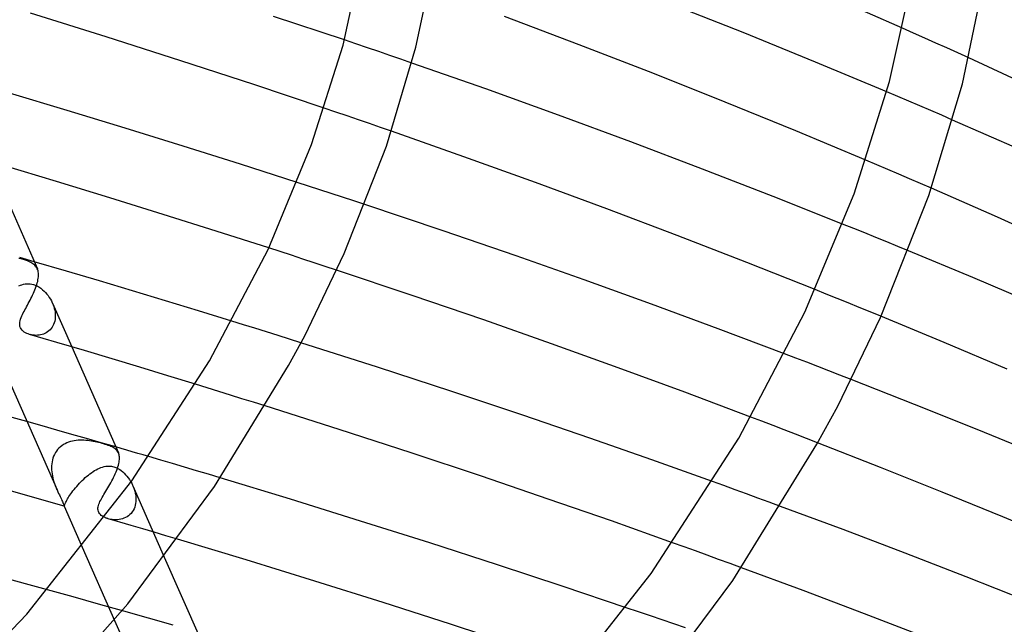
# Model space of a CAD drawing. Header units: millimetres. Extents: x -519 to 519, y -260 to 440.
# Tile 84 of 107: x 226 to 281, y 236 to 270. Entities that reach past the tile are written whole.
import ezdxf

# ---------------------------------------------------------------- set-up
doc = ezdxf.new("R2010")
doc.units = ezdxf.units.MM
doc.layers.add('HIDDEN', color=7, linetype='Continuous')
doc.layers.add('THICK', color=7, linetype='Continuous')

msp = doc.modelspace()

# ---------------------------------------------------------------- linework, layer by layer
at = {"layer": 'HIDDEN'}
for p, q in [((275.97, 268.827), (275.345, 269.106)), ((276.593, 268.547), (275.97, 268.827)), ((277.214, 268.268), (276.593, 268.547)), ((244.611, 268.219), (243.96, 268.44)), ((245.255, 268.001), (244.611, 268.219)), ((245.892, 267.783), (245.255, 268.001)), ((277.833, 267.988), (277.214, 268.268)), ((278.451, 267.708), (277.833, 267.988)), ((246.521, 267.568), (245.892, 267.783)), ((247.142, 267.354), (246.521, 267.568)), ((279.066, 267.428), (278.451, 267.708)), ((247.754, 267.143), (247.142, 267.354)), ((275.074, 265.261), (274.454, 265.524)), ((275.693, 264.997), (275.074, 265.261)), ((276.312, 264.733), (275.693, 264.997)), ((276.93, 264.468), (276.312, 264.733)), ((243.473, 264.383), (242.827, 264.603)), ((244.113, 264.165), (243.473, 264.383)), ((244.747, 263.949), (244.113, 264.165)), ((277.547, 264.203), (276.93, 264.468)), ((278.163, 263.937), (277.547, 264.203)), ((245.375, 263.733), (244.747, 263.949)), ((245.997, 263.519), (245.375, 263.733)), ((246.611, 263.306), (245.997, 263.519)), ((273.897, 261.415), (273.28, 261.677)), ((274.513, 261.152), (273.897, 261.415)), ((275.128, 260.889), (274.513, 261.152)), ((275.742, 260.625), (275.128, 260.889)), ((241.947, 260.214), (241.303, 260.423)), ((242.588, 260.006), (241.947, 260.214)), ((276.356, 260.36), (275.742, 260.625)), ((276.968, 260.095), (276.356, 260.36)), ((243.225, 259.798), (242.588, 260.006)), ((243.858, 259.59), (243.225, 259.798)), ((244.487, 259.383), (243.858, 259.59)), ((245.112, 259.177), (244.487, 259.383)), ((272.601, 257.835), (271.978, 258.085)), ((273.222, 257.584), (272.601, 257.835)), ((273.841, 257.333), (273.222, 257.584)), ((274.458, 257.082), (273.841, 257.333)), ((275.072, 256.831), (274.458, 257.082)), ((240.348, 256.533), (239.706, 256.742)), ((240.987, 256.326), (240.348, 256.533)), ((275.684, 256.58), (275.072, 256.831)), ((225.76, 256.13), (225.665, 256.155)), ((226.521, 255.965), (225.704, 256.201)), ((225.853, 256.105), (225.76, 256.13)), ((225.977, 256.067), (225.853, 256.105)), ((226.086, 256.03), (225.977, 256.067)), ((226.179, 255.994), (226.086, 256.03)), ((226.259, 255.96), (226.179, 255.994)), ((226.329, 255.926), (226.259, 255.96)), ((226.393, 255.89), (226.329, 255.926)), ((226.452, 255.852), (226.393, 255.89)), ((226.505, 255.813), (226.452, 255.852)), ((226.553, 255.77), (226.505, 255.813)), ((241.624, 256.118), (240.987, 256.326)), ((242.257, 255.91), (241.624, 256.118)), ((242.888, 255.703), (242.257, 255.91)), ((226.596, 255.725), (226.553, 255.77)), ((226.634, 255.677), (226.596, 255.725)), ((226.667, 255.626), (226.634, 255.677)), ((226.695, 255.571), (226.667, 255.626)), ((243.515, 255.496), (242.888, 255.703)), ((225.741, 254.648), (225.832, 254.676)), ((225.832, 254.676), (225.924, 254.698)), ((225.924, 254.698), (226.017, 254.714)), ((226.017, 254.714), (226.11, 254.722)), ((226.11, 254.722), (226.203, 254.724)), ((226.203, 254.724), (226.296, 254.717)), ((226.296, 254.717), (226.388, 254.703)), ((226.388, 254.703), (226.48, 254.68)), ((226.48, 254.68), (226.631, 254.625)), ((225.65, 254.614), (225.741, 254.648)), ((226.631, 254.625), (226.772, 254.553)), ((226.772, 254.553), (226.894, 254.472)), ((226.894, 254.472), (226.996, 254.391)), ((226.996, 254.391), (227.08, 254.315)), ((227.08, 254.315), (227.158, 254.235)), ((227.158, 254.235), (227.232, 254.149)), ((227.232, 254.149), (227.303, 254.058)), ((271.054, 254.145), (270.433, 254.395)), ((271.673, 253.896), (271.054, 254.145)), ((227.303, 254.058), (227.37, 253.963)), ((227.37, 253.963), (227.432, 253.863)), ((227.432, 253.863), (227.489, 253.759)), ((227.489, 253.759), (227.54, 253.652)), ((227.54, 253.652), (227.582, 253.551)), ((227.544, 253.643), (228.628, 251.181)), ((272.29, 253.646), (271.673, 253.896)), ((272.905, 253.395), (272.29, 253.646)), ((227.582, 253.551), (227.618, 253.448)), ((227.618, 253.448), (227.649, 253.344)), ((227.649, 253.344), (227.673, 253.239)), ((227.673, 253.239), (227.691, 253.134)), ((227.691, 253.134), (227.701, 253.029)), ((227.701, 253.029), (227.705, 252.925)), ((273.517, 253.145), (272.905, 253.395)), ((274.128, 252.895), (273.517, 253.145)), ((227.646, 252.532), (227.612, 252.442)), ((227.672, 252.626), (227.646, 252.532)), ((227.691, 252.723), (227.672, 252.626)), ((227.702, 252.823), (227.691, 252.723)), ((227.705, 252.925), (227.702, 252.823)), ((238.284, 252.424), (237.634, 252.626)), ((227.124, 251.933), (227.044, 251.899)), ((227.201, 251.974), (227.124, 251.933)), ((227.275, 252.021), (227.201, 251.974)), ((227.345, 252.075), (227.275, 252.021)), ((227.41, 252.136), (227.345, 252.075)), ((227.47, 252.203), (227.41, 252.136)), ((227.524, 252.277), (227.47, 252.203)), ((227.572, 252.357), (227.524, 252.277)), ((227.612, 252.442), (227.572, 252.357)), ((238.933, 252.222), (238.284, 252.424)), ((239.582, 252.019), (238.933, 252.222)), ((240.229, 251.815), (239.582, 252.019)), ((226.372, 251.849), (226.293, 251.867)), ((226.453, 251.836), (226.372, 251.849)), ((226.536, 251.828), (226.453, 251.836)), ((226.621, 251.825), (226.536, 251.828)), ((226.707, 251.828), (226.621, 251.825)), ((226.792, 251.836), (226.707, 251.828)), ((226.877, 251.851), (226.792, 251.836)), ((226.961, 251.872), (226.877, 251.851)), ((227.044, 251.899), (226.961, 251.872)), ((240.875, 251.612), (240.229, 251.815)), ((241.52, 251.408), (240.875, 251.612)), ((269.34, 250.547), (268.714, 250.786)), ((269.964, 250.308), (269.34, 250.547)), ((270.587, 250.068), (269.964, 250.308)), ((271.209, 249.828), (270.587, 250.068)), ((271.829, 249.588), (271.209, 249.828)), ((272.448, 249.347), (271.829, 249.588)), ((236.248, 248.873), (235.595, 249.075)), ((236.901, 248.671), (236.248, 248.873)), ((237.553, 248.468), (236.901, 248.671)), ((238.204, 248.264), (237.553, 248.468)), ((238.854, 248.06), (238.204, 248.264)), ((239.504, 247.856), (238.854, 248.06)), ((226.96, 246.733), (226.111, 246.972)), ((267.441, 246.991), (266.811, 247.231)), ((268.069, 246.751), (267.441, 246.991)), ((227.802, 246.495), (226.96, 246.733)), ((228.638, 246.257), (227.802, 246.495)), ((268.696, 246.51), (268.069, 246.751)), ((269.322, 246.269), (268.696, 246.51)), ((228.457, 245.816), (228.356, 245.777)), ((228.561, 245.849), (228.457, 245.816)), ((228.667, 245.876), (228.561, 245.849)), ((229.468, 246.02), (228.638, 246.257)), ((228.774, 245.897), (228.667, 245.876)), ((228.882, 245.913), (228.774, 245.897)), ((228.99, 245.923), (228.882, 245.913)), ((229.099, 245.928), (228.99, 245.923)), ((229.208, 245.929), (229.099, 245.928)), ((229.316, 245.926), (229.208, 245.929)), ((229.423, 245.919), (229.316, 245.926)), ((229.53, 245.909), (229.423, 245.919)), ((230.291, 245.784), (229.468, 246.02)), ((229.636, 245.895), (229.53, 245.909)), ((229.741, 245.88), (229.636, 245.895)), ((229.845, 245.861), (229.741, 245.88)), ((229.946, 245.841), (229.845, 245.861)), ((230.046, 245.82), (229.946, 245.841)), ((230.144, 245.797), (230.046, 245.82)), ((269.946, 246.028), (269.322, 246.269)), ((270.569, 245.786), (269.946, 246.028)), ((227.771, 245.318), (227.711, 245.227)), ((227.838, 245.402), (227.771, 245.318)), ((227.911, 245.481), (227.838, 245.402)), ((227.991, 245.554), (227.911, 245.481)), ((228.076, 245.62), (227.991, 245.554)), ((228.165, 245.679), (228.076, 245.62)), ((228.259, 245.731), (228.165, 245.679)), ((228.356, 245.777), (228.259, 245.731)), ((230.24, 245.773), (230.144, 245.797)), ((230.334, 245.748), (230.24, 245.773)), ((231.109, 245.547), (230.291, 245.784)), ((230.425, 245.722), (230.334, 245.748)), ((230.518, 245.694), (230.425, 245.722)), ((230.606, 245.667), (230.518, 245.694)), ((230.688, 245.638), (230.606, 245.667)), ((230.764, 245.61), (230.688, 245.638)), ((230.834, 245.581), (230.764, 245.61)), ((230.9, 245.551), (230.834, 245.581)), ((230.96, 245.52), (230.9, 245.551)), ((231.017, 245.486), (230.96, 245.52)), ((231.068, 245.45), (231.017, 245.486)), ((231.115, 245.411), (231.068, 245.45)), ((231.156, 245.369), (231.115, 245.411)), ((231.193, 245.323), (231.156, 245.369)), ((231.225, 245.274), (231.193, 245.323)), ((231.253, 245.221), (231.225, 245.274)), ((227.522, 244.709), (227.507, 244.598)), ((227.545, 244.819), (227.522, 244.709)), ((227.575, 244.926), (227.545, 244.819)), ((227.613, 245.03), (227.575, 244.926)), ((227.658, 245.131), (227.613, 245.03)), ((227.711, 245.227), (227.658, 245.131)), ((233.632, 244.809), (232.966, 245.005)), ((234.3, 244.612), (233.632, 244.809)), ((227.498, 244.485), (227.496, 244.372)), ((227.496, 244.372), (227.499, 244.258)), ((227.507, 244.598), (227.498, 244.485)), ((227.499, 244.258), (227.509, 244.145)), ((229.742, 244.099), (229.831, 244.159)), ((229.831, 244.159), (229.92, 244.215)), ((229.92, 244.215), (230.009, 244.267)), ((230.009, 244.267), (230.098, 244.313)), ((230.098, 244.313), (230.187, 244.354)), ((230.187, 244.354), (230.276, 244.39)), ((230.276, 244.39), (230.365, 244.42)), ((230.365, 244.42), (230.453, 244.443)), ((230.453, 244.443), (230.542, 244.46)), ((230.542, 244.46), (230.63, 244.47)), ((230.63, 244.47), (230.714, 244.473)), ((230.714, 244.473), (230.791, 244.47)), ((230.791, 244.47), (230.864, 244.461)), ((230.864, 244.461), (230.931, 244.449)), ((230.931, 244.449), (230.992, 244.433)), ((230.992, 244.433), (231.051, 244.414)), ((231.051, 244.414), (231.112, 244.391)), ((231.112, 244.391), (231.179, 244.36)), ((231.179, 244.36), (231.252, 244.322)), ((231.252, 244.322), (231.33, 244.274)), ((231.33, 244.274), (231.413, 244.215)), ((231.413, 244.215), (231.498, 244.146)), ((234.969, 244.413), (234.3, 244.612)), ((235.64, 244.213), (234.969, 244.413)), ((236.313, 244.012), (235.64, 244.213)), ((227.509, 244.145), (227.524, 244.032)), ((227.524, 244.032), (227.544, 243.919)), ((227.544, 243.919), (227.568, 243.808)), ((227.568, 243.808), (227.596, 243.699)), ((227.596, 243.699), (227.628, 243.591)), ((229.144, 243.585), (229.226, 243.666)), ((229.226, 243.666), (229.309, 243.745)), ((229.309, 243.745), (229.394, 243.822)), ((229.394, 243.822), (229.48, 243.896)), ((229.48, 243.896), (229.567, 243.968)), ((229.567, 243.968), (229.654, 244.035)), ((229.654, 244.035), (229.742, 244.099)), ((231.498, 244.146), (231.581, 244.071)), ((231.581, 244.071), (231.661, 243.989)), ((231.661, 243.989), (231.738, 243.901)), ((231.738, 243.901), (231.811, 243.808)), ((231.811, 243.808), (231.88, 243.711)), ((231.88, 243.711), (231.944, 243.609)), ((231.944, 243.609), (232.003, 243.503)), ((236.986, 243.809), (236.313, 244.012)), ((265.303, 243.373), (264.664, 243.604)), ((227.628, 243.591), (227.662, 243.485)), ((227.662, 243.485), (227.7, 243.383)), ((227.7, 243.383), (227.738, 243.283)), ((227.738, 243.283), (227.749, 243.256)), ((227.749, 243.256), (227.76, 243.23)), ((227.76, 243.23), (227.771, 243.204)), ((227.771, 243.204), (227.782, 243.178)), ((227.782, 243.178), (227.793, 243.152)), ((227.793, 243.152), (227.804, 243.127)), ((228.637, 242.992), (228.7, 243.075)), ((228.7, 243.075), (228.766, 243.16)), ((228.766, 243.16), (228.836, 243.245)), ((228.836, 243.245), (228.909, 243.331)), ((228.909, 243.331), (228.985, 243.417)), ((228.985, 243.417), (229.063, 243.502)), ((229.063, 243.502), (229.144, 243.585)), ((232.003, 243.503), (232.057, 243.394)), ((232.057, 243.394), (232.104, 243.284)), ((232.072, 243.359), (233.837, 239.353)), ((232.104, 243.284), (232.145, 243.172)), ((232.145, 243.172), (232.179, 243.058)), ((232.179, 243.058), (232.207, 242.943)), ((265.941, 243.141), (265.303, 243.373)), ((266.579, 242.909), (265.941, 243.141)), ((228.302, 242.451), (228.329, 242.503)), ((228.329, 242.503), (228.359, 242.56)), ((228.359, 242.56), (228.393, 242.621)), ((228.393, 242.621), (228.433, 242.688)), ((228.433, 242.688), (228.477, 242.758)), ((228.477, 242.758), (228.526, 242.833)), ((228.526, 242.833), (228.579, 242.911)), ((228.579, 242.911), (228.637, 242.992)), ((232.207, 242.943), (232.227, 242.828)), ((232.227, 242.828), (232.239, 242.712)), ((232.243, 242.598), (232.238, 242.486)), ((232.239, 242.712), (232.243, 242.598)), ((267.216, 242.676), (266.579, 242.909)), ((267.852, 242.442), (267.216, 242.676)), ((228.201, 242.226), (228.202, 242.224)), ((228.202, 242.224), (228.202, 242.223)), ((228.202, 242.223), (228.203, 242.222)), ((228.203, 242.222), (228.204, 242.222)), ((228.204, 242.222), (228.205, 242.222)), ((228.205, 242.222), (228.209, 242.226)), ((228.205, 242.222), (228.205, 242.222)), ((228.209, 242.226), (228.213, 242.236)), ((228.213, 242.236), (228.218, 242.251)), ((228.218, 242.251), (228.225, 242.271)), ((228.225, 242.271), (228.235, 242.296)), ((228.235, 242.296), (228.247, 242.327)), ((228.247, 242.327), (228.262, 242.363)), ((228.262, 242.363), (228.28, 242.405)), ((228.28, 242.405), (228.302, 242.451)), ((232.085, 241.976), (232.029, 241.891)), ((232.133, 242.068), (232.085, 241.976)), ((232.172, 242.166), (232.133, 242.068)), ((232.203, 242.268), (232.172, 242.166)), ((232.225, 242.376), (232.203, 242.268)), ((232.238, 242.486), (232.225, 242.376)), ((268.487, 242.208), (267.852, 242.442)), ((230.53, 241.561), (230.502, 241.573)), ((230.56, 241.548), (230.53, 241.561)), ((230.59, 241.537), (230.56, 241.548)), ((230.621, 241.526), (230.59, 241.537)), ((230.652, 241.515), (230.621, 241.526)), ((230.684, 241.506), (230.652, 241.515)), ((231.328, 241.318), (230.683, 241.506)), ((230.817, 241.474), (230.726, 241.494)), ((230.91, 241.46), (230.817, 241.474)), ((231.004, 241.451), (230.91, 241.46)), ((231.1, 241.448), (231.004, 241.451)), ((231.196, 241.452), (231.1, 241.448)), ((231.291, 241.463), (231.196, 241.452)), ((231.386, 241.48), (231.291, 241.463)), ((231.479, 241.505), (231.386, 241.48)), ((231.569, 241.537), (231.479, 241.505)), ((231.657, 241.576), (231.569, 241.537)), ((231.741, 241.624), (231.657, 241.576)), ((231.821, 241.679), (231.741, 241.624)), ((231.897, 241.742), (231.821, 241.679)), ((231.966, 241.812), (231.897, 241.742)), ((232.029, 241.891), (231.966, 241.812)), ((231.975, 241.129), (231.328, 241.318)), ((232.624, 240.938), (231.975, 241.129)), ((233.274, 240.746), (232.624, 240.938)), ((233.926, 240.552), (233.274, 240.746)), ((234.579, 240.358), (233.926, 240.552)), ((229.219, 239.914), (231.033, 235.794)), ((263.063, 239.929), (262.416, 240.162)), ((263.71, 239.696), (263.063, 239.929)), ((264.357, 239.461), (263.71, 239.696)), ((265.002, 239.226), (264.357, 239.461)), ((265.648, 238.99), (265.002, 239.226)), ((266.292, 238.754), (265.648, 238.99)), ((228.711, 237.11), (227.266, 237.51)), ((230.141, 236.712), (228.711, 237.11)), ((231.556, 236.314), (230.141, 236.712)), ((260.492, 236.277), (259.811, 236.508)), ((232.953, 235.918), (231.556, 236.314)), ((234.332, 235.523), (232.953, 235.918)), ((261.166, 236.047), (260.492, 236.277)), ((261.832, 235.819), (261.166, 236.047)), ((262.489, 235.593), (261.832, 235.819)), ((263.137, 235.369), (262.489, 235.593))]:
    msp.add_line(p, q, dxfattribs=at)
at = {"layer": 'THICK'}
for p, q in [((243.884, 268.155), (245.084, 273.583)), ((247.984, 268.026), (249.123, 273.472)), ((274.61, 266.1), (275.965, 272.229)), ((278.71, 265.97), (280.005, 272.117)), ((275.345, 269.106), (271.232, 270.915)), ((266.381, 268.851), (262.231, 270.497)), ((230.565, 268.614), (226.306, 269.945)), ((243.96, 268.44), (239.984, 269.767)), ((257.166, 268.169), (252.968, 269.756)), ((234.769, 267.269), (230.565, 268.614)), ((270.443, 267.198), (266.381, 268.851)), ((242.121, 262.564), (243.884, 268.155)), ((246.33, 262.468), (247.984, 268.026)), ((261.305, 266.563), (257.166, 268.169)), ((282.871, 265.669), (279.066, 267.428)), ((238.872, 265.926), (234.769, 267.269)), ((251.908, 265.682), (247.754, 267.143)), ((274.454, 265.524), (270.443, 267.198)), ((265.37, 264.946), (261.305, 266.563)), ((242.827, 264.603), (238.872, 265.926)), ((272.62, 259.788), (274.61, 266.1)), ((276.83, 259.693), (278.71, 265.97)), ((228.377, 264.475), (225.134, 265.445)), ((256, 264.206), (251.908, 265.682)), ((269.346, 263.324), (265.37, 264.946)), ((231.638, 263.479), (228.377, 264.475)), ((260.065, 262.703), (256, 264.206)), ((281.94, 262.283), (278.163, 263.937)), ((234.895, 262.466), (231.638, 263.479)), ((250.682, 261.873), (246.611, 263.306)), ((273.28, 261.677), (269.346, 263.324)), ((238.124, 261.445), (234.895, 262.466)), ((239.668, 256.66), (242.121, 262.564)), ((243.95, 256.438), (246.33, 262.468)), ((264.092, 261.178), (260.065, 262.703)), ((254.709, 260.419), (250.682, 261.873)), ((224.04, 261.599), (226.698, 255.564)), ((227.777, 260.481), (224.787, 261.378)), ((241.303, 260.423), (238.124, 261.445)), ((268.067, 259.637), (264.092, 261.178)), ((230.779, 259.563), (227.777, 260.481)), ((258.71, 258.939), (254.709, 260.419)), ((269.851, 253.125), (272.62, 259.788)), ((274.098, 252.83), (276.83, 259.693)), ((280.676, 258.468), (276.968, 260.095)), ((233.779, 258.63), (230.779, 259.563)), ((249.522, 257.702), (245.112, 259.177)), ((271.978, 258.085), (268.067, 259.637)), ((236.76, 257.688), (233.779, 258.63)), ((262.673, 257.438), (258.71, 258.939)), ((284.33, 256.827), (280.676, 258.468)), ((239.706, 256.742), (236.76, 257.688)), ((253.626, 256.293), (249.522, 257.702)), ((266.585, 255.922), (262.673, 257.438)), ((236.376, 250.39), (239.668, 256.66)), ((241.73, 251.807), (243.95, 256.438)), ((279.294, 255.08), (275.684, 256.58)), ((228.346, 255.433), (226.521, 255.965)), ((257.441, 254.947), (253.626, 256.293)), ((270.433, 254.395), (266.585, 255.922)), ((226.717, 255.516), (226.695, 255.571)), ((226.735, 255.458), (226.717, 255.516)), ((226.748, 255.396), (226.735, 255.458)), ((226.757, 255.331), (226.748, 255.396)), ((226.761, 255.262), (226.757, 255.331)), ((226.761, 255.19), (226.761, 255.262)), ((230.187, 254.889), (228.346, 255.433)), ((247.771, 254.074), (243.515, 255.496)), ((226.635, 254.585), (226.666, 254.68)), ((226.666, 254.68), (226.693, 254.773)), ((226.693, 254.773), (226.716, 254.863)), ((226.716, 254.863), (226.734, 254.95)), ((226.734, 254.95), (226.747, 255.033)), ((226.747, 255.033), (226.757, 255.113)), ((226.757, 255.113), (226.761, 255.19)), ((232.04, 254.335), (230.187, 254.889)), ((261.223, 253.581), (257.441, 254.947)), ((282.888, 253.552), (279.294, 255.08)), ((226.433, 254.093), (226.479, 254.192)), ((226.479, 254.192), (226.522, 254.291)), ((226.522, 254.291), (226.563, 254.39)), ((226.563, 254.39), (226.601, 254.488)), ((226.601, 254.488), (226.635, 254.585)), ((233.902, 253.772), (232.04, 254.335)), ((226.139, 253.518), (226.189, 253.61)), ((226.189, 253.61), (226.239, 253.704)), ((226.239, 253.704), (226.288, 253.8)), ((226.288, 253.8), (226.338, 253.896)), ((226.338, 253.896), (226.386, 253.994)), ((226.386, 253.994), (226.433, 254.093)), ((235.768, 253.202), (233.902, 253.772)), ((251.804, 252.692), (247.771, 254.074)), ((264.984, 252.193), (261.223, 253.581)), ((225.87, 253.004), (225.909, 253.085)), ((225.909, 253.085), (225.952, 253.168)), ((225.952, 253.168), (225.996, 253.252)), ((225.996, 253.252), (226.042, 253.339)), ((226.042, 253.339), (226.09, 253.428)), ((226.09, 253.428), (226.139, 253.518)), ((237.634, 252.626), (235.768, 253.202)), ((266.136, 246.051), (269.851, 253.125)), ((223.595, 252.685), (227.804, 243.127)), ((225.706, 252.484), (225.714, 252.566)), ((225.708, 252.404), (225.706, 252.484)), ((225.714, 252.566), (225.732, 252.651)), ((225.732, 252.651), (225.758, 252.739)), ((225.758, 252.739), (225.792, 252.831)), ((225.792, 252.831), (225.833, 252.926)), ((225.833, 252.926), (225.87, 253.004)), ((255.604, 251.355), (251.804, 252.692)), ((271.702, 247.849), (274.098, 252.83)), ((277.681, 251.419), (274.128, 252.895)), ((225.722, 252.327), (225.708, 252.404)), ((225.748, 252.253), (225.722, 252.327)), ((225.786, 252.185), (225.748, 252.253)), ((225.836, 252.12), (225.786, 252.185)), ((225.895, 252.063), (225.836, 252.12)), ((225.961, 252.013), (225.895, 252.063)), ((226.031, 251.97), (225.961, 252.013)), ((226.104, 251.933), (226.031, 251.97)), ((226.18, 251.902), (226.104, 251.933)), ((226.26, 251.876), (226.18, 251.902)), ((268.714, 250.786), (264.984, 252.193)), ((227.798, 251.426), (226.259, 251.876)), ((229.346, 250.968), (227.798, 251.426)), ((240.811, 250.127), (241.73, 251.807)), ((245.824, 250.031), (241.52, 251.408)), ((259.363, 250.002), (255.604, 251.355)), ((281.22, 249.915), (277.681, 251.419)), ((228.628, 251.181), (231.254, 245.218)), ((230.902, 250.503), (229.346, 250.968)), ((232.464, 250.032), (230.902, 250.503)), ((232.012, 243.638), (236.376, 250.39)), ((234.029, 249.556), (232.464, 250.032)), ((236.665, 243.331), (240.811, 250.127)), ((250.001, 248.666), (245.824, 250.031)), ((263.102, 248.626), (259.363, 250.002)), ((235.595, 249.075), (234.029, 249.556)), ((276.023, 247.94), (272.448, 249.347)), ((253.997, 247.332), (250.001, 248.666)), ((266.811, 247.231), (263.102, 248.626)), ((226.111, 246.972), (223.42, 247.721)), ((243.659, 246.532), (239.504, 247.856)), ((270.524, 245.708), (271.702, 247.849)), ((279.539, 246.527), (276.023, 247.94)), ((257.757, 246.047), (253.997, 247.332)), ((247.726, 245.208), (243.659, 246.532)), ((282.993, 245.109), (279.539, 246.527)), ((261.247, 244.826), (257.757, 246.047)), ((261.212, 238.434), (266.136, 246.051)), ((231.417, 245.458), (231.109, 245.547)), ((231.726, 245.368), (231.417, 245.458)), ((232.035, 245.278), (231.726, 245.368)), ((232.345, 245.187), (232.035, 245.278)), ((265.803, 238.029), (270.524, 245.708)), ((274.1, 244.4), (270.569, 245.786)), ((231.273, 245.168), (231.253, 245.221)), ((231.289, 245.112), (231.273, 245.168)), ((231.301, 245.052), (231.289, 245.112)), ((231.291, 244.693), (231.303, 244.773)), ((231.309, 244.988), (231.301, 245.052)), ((231.303, 244.773), (231.309, 244.849)), ((231.311, 244.92), (231.309, 244.988)), ((231.309, 244.849), (231.311, 244.92)), ((232.655, 245.097), (232.345, 245.187)), ((232.966, 245.005), (232.655, 245.097)), ((251.663, 243.899), (247.726, 245.208)), ((264.664, 243.604), (261.247, 244.826)), ((231.124, 244.141), (231.162, 244.24)), ((231.162, 244.24), (231.197, 244.337)), ((231.197, 244.337), (231.228, 244.43)), ((231.228, 244.43), (231.254, 244.521)), ((231.254, 244.521), (231.275, 244.609)), ((231.275, 244.609), (231.291, 244.693)), ((277.574, 243.007), (274.1, 244.4)), ((226.101, 236.135), (232.012, 243.638)), ((230.829, 243.536), (230.883, 243.636)), ((230.883, 243.636), (230.936, 243.736)), ((230.936, 243.736), (230.987, 243.838)), ((230.987, 243.838), (231.035, 243.94)), ((231.035, 243.94), (231.081, 244.041)), ((231.081, 244.041), (231.124, 244.141)), ((240.929, 242.608), (236.986, 243.809)), ((255.426, 242.62), (251.663, 243.899)), ((228.204, 242.222), (224.72, 243.21)), ((227.804, 243.127), (227.848, 243.03)), ((230.497, 242.969), (230.551, 243.058)), ((230.551, 243.058), (230.606, 243.15)), ((230.606, 243.15), (230.662, 243.244)), ((230.662, 243.244), (230.718, 243.34)), ((230.718, 243.34), (230.774, 243.437)), ((230.774, 243.437), (230.829, 243.536)), ((231.793, 236.73), (236.665, 243.331)), ((227.848, 243.03), (227.891, 242.937)), ((227.891, 242.937), (227.934, 242.849)), ((227.934, 242.849), (227.974, 242.766)), ((227.974, 242.766), (228.013, 242.686)), ((228.013, 242.686), (228.049, 242.612)), ((228.049, 242.612), (228.081, 242.543)), ((228.081, 242.543), (228.109, 242.48)), ((230.22, 242.477), (230.259, 242.555)), ((230.259, 242.555), (230.301, 242.633)), ((230.301, 242.633), (230.346, 242.713)), ((230.346, 242.713), (230.394, 242.796)), ((230.394, 242.796), (230.445, 242.881)), ((230.445, 242.881), (230.497, 242.969)), ((244.866, 241.383), (240.929, 242.608)), ((258.976, 241.386), (255.426, 242.62)), ((280.984, 241.611), (277.574, 243.007)), ((228.109, 242.48), (228.133, 242.425)), ((228.133, 242.425), (228.152, 242.376)), ((228.152, 242.376), (228.167, 242.334)), ((228.167, 242.334), (228.179, 242.3)), ((228.179, 242.3), (228.187, 242.272)), ((228.187, 242.272), (228.193, 242.251)), ((228.193, 242.251), (228.198, 242.235)), ((228.198, 242.235), (228.201, 242.226)), ((228.201, 242.226), (229.219, 239.914)), ((230.104, 242.053), (230.105, 242.119)), ((230.111, 241.987), (230.104, 242.053)), ((230.105, 242.119), (230.115, 242.188)), ((230.129, 241.924), (230.111, 241.987)), ((230.115, 242.188), (230.132, 242.257)), ((230.132, 242.257), (230.156, 242.328)), ((230.156, 242.328), (230.185, 242.401)), ((230.185, 242.401), (230.22, 242.477)), ((272.002, 240.897), (268.487, 242.208)), ((230.156, 241.863), (230.129, 241.924)), ((230.194, 241.805), (230.156, 241.863)), ((230.24, 241.751), (230.194, 241.805)), ((230.295, 241.701), (230.24, 241.751)), ((230.357, 241.654), (230.295, 241.701)), ((230.426, 241.612), (230.357, 241.654)), ((230.502, 241.573), (230.426, 241.612)), ((248.761, 240.148), (244.866, 241.383)), ((262.416, 240.162), (258.976, 241.386)), ((284.369, 240.196), (280.984, 241.611)), ((275.486, 239.572), (272.002, 240.897)), ((238.433, 239.194), (234.579, 240.358)), ((252.575, 238.914), (248.761, 240.148)), ((233.837, 239.353), (235.812, 234.867)), ((242.296, 238.002), (238.433, 239.194)), ((278.932, 238.236), (275.486, 239.572)), ((256.271, 237.697), (252.575, 238.914)), ((269.764, 237.465), (266.292, 238.754)), ((227.266, 237.51), (223.505, 238.534)), ((254.544, 229.972), (261.212, 238.434)), ((282.331, 236.891), (278.932, 238.236)), ((246.137, 236.792), (242.296, 238.002)), ((259.811, 236.508), (256.271, 237.697)), ((260.176, 230.481), (265.803, 238.029)), ((273.208, 236.161), (269.764, 237.465)), ((224.337, 228.355), (231.793, 236.73)), ((249.925, 235.575), (246.137, 236.792)), ((218.029, 227.709), (226.101, 236.135)), ((276.616, 234.846), (273.208, 236.161)), ((231.033, 235.794), (232.301, 232.915)), ((253.626, 234.363), (249.925, 235.575))]:
    msp.add_line(p, q, dxfattribs=at)

doc.saveas('drawing.dxf')
